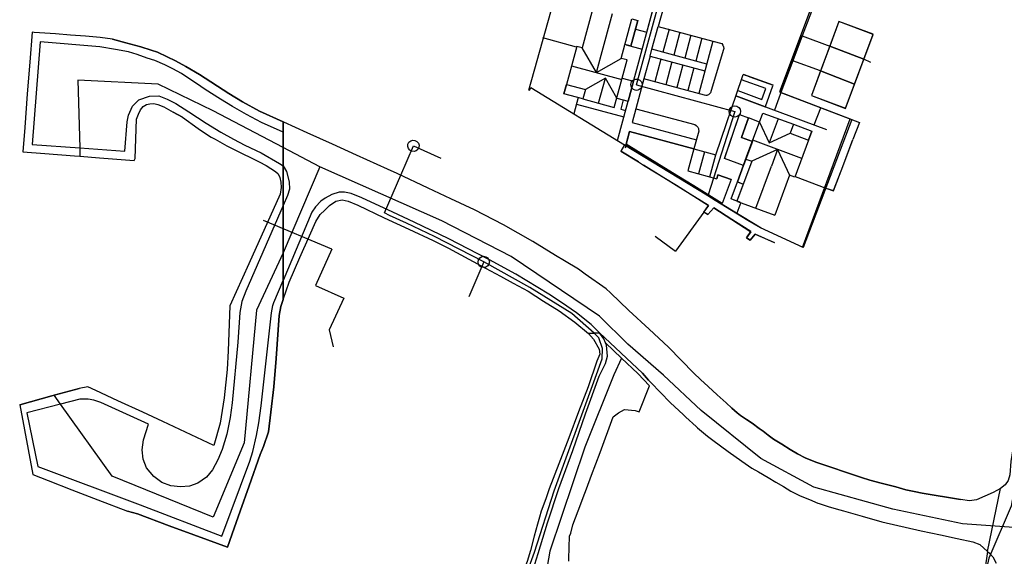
# Model space of a CAD drawing. Extents: x 166506 to 171543, y 332500 to 338212.
# Tile 82 of 139: x 169544 to 169752, y 335211 to 335324. Entities that reach past the tile are written whole.
import ezdxf

# ---------------------------------------------------------------- set-up
doc = ezdxf.new("R2010")
doc.units = 0
doc.header["$MEASUREMENT"] = 0
doc.layers.get('0').update_dxf_attribs({"color": 1, "linetype": 'CONTINUOUS'})
for name, color, linetype in [('DXF_LINES', 1, 'CONTINUOUS'), ('IRISH_OS_1000S_FEATURE', 252, 'CONTINUOUS'), ('UNDERGROUND_ROUTE', 1, 'CONTINUOUS'), ('UUB', 1, 'CONTINUOUS')]:
    doc.layers.add(name, color=color, linetype=linetype)

# ---------------------------------------------------------------- blocks, each defined once
blk = doc.blocks.new('UUB_LOCATION_IN_T02')
at = {"color": 0, "linetype": 'ByBlock'}
blk.add_lwpolyline([(-13435, 13435, -1), (13435, -13435, -1), (-13435, 13435)], format="xyb", close=True, dxfattribs=at)
blk = doc.blocks.new('UUB_LOCATION_AC_T02')
at = {"color": 0, "linetype": 'ByBlock'}
blk.add_lwpolyline([(18862, 2286, -1), (-18862, -2286, -1), (18862, 2286)], format="xyb", close=True, dxfattribs=at)

msp = doc.modelspace()

# ---------------------------------------------------------------- linework, layer by layer
at = {"layer": 'DXF_LINES', "color": 9}
for points in [[(169665.289, 335357.056), (169651.831, 335309.16)], [(169670.587, 335298.571), (169686.013, 335355.489)], [(169680.918, 335328.981), (169679.2, 335322.674)], [(169711.89, 335327.787), (169704.821, 335308.82)], [(169712.243, 335327.665), (169709.618, 335320.702)], [(169665.424, 335326.477), (169663.164, 335318.143), (169662.001, 335318.458), (169659.816, 335310.402), (169663.834, 335309.312), (169663.304, 335307.358), (169669.917, 335305.564), (169672.632, 335315.575), (169671.36, 335315.92), (169673.62, 335324.254)], [(169667.137, 335316.571), (169669.522, 335325.366)], [(169676.781, 335321.426), (169678.198, 335326.633)], [(169673.421, 335318.485), (169674.892, 335323.909)], [(169674.892, 335323.909), (169673.421, 335318.485)], [(169673.62, 335324.254), (169674.892, 335323.909)], [(169674.892, 335323.909), (169674.394, 335322.073)], [(169717.375, 335323.694), (169711.542, 335308.058)], [(169717.365, 335323.707), (169715.439, 335318.501)], [(169724.603, 335321.019), (169717.365, 335323.707)], [(169724.602, 335320.991), (169717.375, 335323.694)], [(169674.394, 335322.073), (169676.781, 335321.426)], [(169674.394, 335322.073), (169676.781, 335321.426)], [(169677.885, 335317.847), (169679.2, 335322.674)], [(169679.2, 335322.674), (169690.748, 335319.545)], [(169681.48, 335322.056), (169680.173, 335317.228)], [(169683.797, 335321.429), (169682.49, 335316.6)], [(169718.771, 335305.359), (169724.602, 335320.991)], [(169722.656, 335315.749), (169724.603, 335321.019)], [(169661.963, 335318.318), (169654.85, 335320.252)], [(169686.113, 335320.802), (169684.806, 335315.973)], [(169688.43, 335320.175), (169687.123, 335315.346)], [(169690.748, 335319.545), (169687.75, 335308.482)], [(169690.748, 335319.545), (169692.608, 335319.075)], [(169692.608, 335319.075), (169692.883, 335318.737)], [(169707.608, 335315.368), (169709.618, 335320.702)], [(169709.618, 335320.702), (169707.608, 335315.368)], [(169709.618, 335320.702), (169715.439, 335318.501)], [(169666.151, 335312.933), (169663.164, 335318.143)], [(169672.996, 335318.601), (169672.149, 335318.83)], [(169672.415, 335318.763), (169675.808, 335317.836)], [(169673.421, 335318.485), (169672.996, 335318.601)], [(169677.492, 335316.403), (169677.885, 335317.847)], [(169689.443, 335314.715), (169677.885, 335317.847)], [(169692.909, 335317.611), (169690.237, 335308.672)], [(169692.883, 335318.737), (169692.999, 335318.366)], [(169693.031, 335318.017), (169692.909, 335317.611)], [(169692.999, 335318.366), (169693.031, 335318.017)], [(169715.439, 335318.501), (169713.491, 335313.315)], [(169722.656, 335315.749), (169715.439, 335318.501)], [(169715.439, 335318.501), (169722.656, 335315.749)], [(169666.151, 335312.933), (169667.137, 335316.571)], [(169666.151, 335312.933), (169671.36, 335315.92)], [(169677.492, 335316.403), (169676.187, 335311.615)], [(169677.492, 335316.403), (169689.051, 335313.276)], [(169679.78, 335315.784), (169678.482, 335310.994)], [(169682.096, 335315.156), (169680.798, 335310.366)], [(169705.089, 335308.68), (169707.608, 335315.368)], [(169707.608, 335315.368), (169705.089, 335308.68)], [(169713.491, 335313.315), (169707.608, 335315.368)], [(169720.687, 335310.479), (169722.656, 335315.749)], [(169724.116, 335315.051), (169722.656, 335315.749)], [(169660.889, 335314.36), (169671.521, 335311.477)], [(169684.413, 335314.528), (169683.115, 335309.738)], [(169686.729, 335313.901), (169685.431, 335309.11)], [(169713.491, 335313.315), (169711.544, 335308.067)], [(169713.491, 335313.315), (169720.687, 335310.479)], [(169720.687, 335310.479), (169713.491, 335313.315)], [(169668.037, 335311.722), (169663.834, 335309.312)], [(169666.61, 335306.461), (169668.037, 335311.722)], [(169670.447, 335307.519), (169668.037, 335311.722)], [(169671.593, 335311.744), (169673.982, 335311.096)], [(169673.982, 335311.096), (169673.042, 335307.631)], [(169676.187, 335311.615), (169674.465, 335305.293)], [(169688.956, 335308.155), (169676.187, 335311.615)], [(169691.34, 335295.543), (169696.947, 335311.887)], [(169701.915, 335309.569), (169696.777, 335311.391)], [(169696.947, 335311.887), (169697.083, 335312.283)], [(169697.083, 335312.283), (169697.167, 335312.529)], [(169697.167, 335312.529), (169697.434, 335312.437)], [(169697.168, 335312.532), (169697.904, 335312.27)], [(169703.464, 335310.293), (169697.194, 335312.523)], [(169697.434, 335312.437), (169697.59, 335312.382)], [(169697.59, 335312.382), (169697.844, 335312.291)], [(169697.844, 335312.291), (169698.571, 335312.033)], [(169697.904, 335312.27), (169698.571, 335312.033)], [(169698.571, 335312.033), (169703.459, 335310.295)], [(169698.571, 335312.033), (169703.464, 335310.293)], [(169652.019, 335309.116), (169652.315, 335309.772)], [(169652.315, 335309.772), (169672.065, 335297.665)], [(169663.304, 335307.358), (169659.286, 335308.447), (169659.816, 335310.402)], [(169659.816, 335310.402), (169659.286, 335308.447)], [(169690.237, 335308.672), (169689.988, 335308.344)], [(169696.029, 335309.12), (169701.058, 335307.256)], [(169701.058, 335307.256), (169701.915, 335309.569)], [(169703.369, 335310.042), (169701.765, 335305.714)], [(169705.317, 335309.286), (169703.724, 335304.988)], [(169704.821, 335308.82), (169720.091, 335303.005)], [(169705.089, 335308.68), (169721.703, 335302.416)], [(169718.783, 335305.379), (169720.687, 335310.479)], [(169662.296, 335307.631), (169661.371, 335304.22)], [(169670.447, 335307.519), (169672.836, 335306.871)], [(169671.829, 335307.144), (169671.299, 335305.19)], [(169673.042, 335307.631), (169672.836, 335306.871)], [(169689.278, 335308.068), (169688.956, 335308.155)], [(169689.476, 335308.074), (169689.278, 335308.068)], [(169689.623, 335308.116), (169689.476, 335308.074)], [(169689.819, 335308.217), (169689.623, 335308.116)], [(169689.988, 335308.344), (169689.819, 335308.217)], [(169695.612, 335307.995), (169714.761, 335300.897)], [(169701.765, 335305.714), (169695.612, 335307.995)], [(169695.612, 335307.995), (169701.765, 335305.714)], [(169711.542, 335308.058), (169718.771, 335305.359)], [(169711.544, 335308.067), (169718.783, 335305.379)], [(169661.93, 335306.28), (169671.94, 335303.566)], [(169671.299, 335305.19), (169672.307, 335304.917)], [(169674.465, 335305.293), (169673.694, 335302.386)], [(169674.465, 335305.293), (169686.956, 335301.93)], [(169697.879, 335295.103), (169701.319, 335304.381), (169707.744, 335301.999), (169707.04, 335300.101), (169710.943, 335298.654), (169708.042, 335290.827), (169706.912, 335291.246)], [(169712.147, 335301.866), (169713.534, 335305.496)], [(169673.694, 335302.386), (169687.262, 335298.722)], [(169693.201, 335294.803), (169696.374, 335304.052)], [(169693.201, 335294.803), (169696.374, 335304.052)], [(169693.238, 335294.912), (169696.374, 335304.052)], [(169696.374, 335304.052), (169698.293, 335303.34)], [(169696.374, 335304.052), (169698.293, 335303.34)], [(169698.293, 335303.34), (169696.772, 335299.238)], [(169698.293, 335303.34), (169696.772, 335299.238)], [(169696.772, 335299.238), (169698.02, 335302.604)], [(169698.02, 335302.604), (169698.294, 335303.343)], [(169700.615, 335302.483), (169698.294, 335303.343)], [(169700.615, 335302.483), (169702.636, 335298.079)], [(169704.531, 335303.19), (169702.636, 335298.079)], [(169719.648, 335303.094), (169709.613, 335275.918)], [(169720.091, 335303.005), (169709.81, 335275.999)], [(169721.703, 335302.416), (169720.328, 335298.775)], [(169673.172, 335300.455), (169672.219, 335296.936)], [(169672.458, 335297.819), (169673.171, 335300.456)], [(169672.458, 335297.819), (169673.171, 335300.456)], [(169686.741, 335296.789), (169673.172, 335300.455)], [(169673.172, 335300.455), (169686.712, 335296.797)], [(169673.172, 335300.455), (169686.712, 335296.797)], [(169687.756, 335300.55), (169686.741, 335296.789)], [(169686.956, 335301.93), (169687.21, 335301.739)], [(169687.21, 335301.739), (169687.416, 335301.506)], [(169687.416, 335301.506), (169687.538, 335301.369)], [(169687.538, 335301.369), (169687.676, 335301.104)], [(169687.676, 335301.104), (169687.733, 335300.869)], [(169687.733, 335300.869), (169687.756, 335300.55)], [(169707.744, 335301.999), (169711.647, 335300.553), (169710.943, 335298.654)], [(169710.943, 335298.654), (169711.647, 335300.553)], [(169696.772, 335299.238), (169699.093, 335298.378)], [(169699.093, 335298.378), (169696.772, 335299.238)], [(169696.772, 335299.238), (169699.093, 335298.378)], [(169699.093, 335298.378), (169697.216, 335293.315)], [(169699.093, 335298.378), (169697.216, 335293.315)], [(169709.517, 335294.808), (169699.189, 335298.637)], [(169702.636, 335298.079), (169707.04, 335300.101)], [(169718.16, 335293.072), (169720.319, 335298.744)], [(169718.169, 335293.103), (169720.328, 335298.775)], [(169672.063, 335297.643), (169671.322, 335296.331)], [(169675.047, 335294.066), (169671.322, 335296.331)], [(169672.065, 335297.665), (169671.324, 335296.352)], [(169671.324, 335296.352), (169675.049, 335294.077)], [(169677.968, 335294.193), (169672.063, 335297.643)], [(169672.065, 335297.665), (169700.958, 335280.138)], [(169674.489, 335296.564), (169672.458, 335297.819)], [(169674.489, 335296.564), (169672.458, 335297.819)], [(169678.92, 335293.826), (169674.489, 335296.564)], [(169678.92, 335293.826), (169674.489, 335296.564)], [(169686.712, 335296.797), (169685.449, 335292.168)], [(169686.712, 335296.797), (169685.449, 335292.168)], [(169686.712, 335296.797), (169685.452, 335292.168)], [(169686.741, 335296.789), (169691.34, 335295.543)], [(169688.987, 335296.184), (169687.739, 335291.549)], [(169704.406, 335296.703), (169698.949, 335294.198)], [(169704.406, 335296.703), (169703.096, 335293.169)], [(169704.406, 335296.703), (169706.912, 335291.246)], [(169675.049, 335294.077), (169676.113, 335293.365)], [(169684.656, 335290.045), (169677.968, 335294.193)], [(169690.118, 335290.905), (169691.336, 335295.544)], [(169697.216, 335293.315), (169693.201, 335294.803)], [(169697.216, 335293.315), (169693.201, 335294.803)], [(169697.216, 335293.315), (169693.201, 335294.803)], [(169695.926, 335289.834), (169697.879, 335295.103)], [(169697.879, 335295.103), (169695.926, 335289.834)], [(169698.949, 335294.198), (169695.947, 335286.101)], [(169697.713, 335294.655), (169698.949, 335294.198)], [(169683.026, 335289.114), (169676.105, 335293.347)], [(169676.113, 335293.365), (169683.04, 335289.134)], [(169683.464, 335291.017), (169678.92, 335293.826)], [(169683.464, 335291.017), (169678.92, 335293.826)], [(169685.449, 335292.168), (169691.573, 335290.512)], [(169685.449, 335292.168), (169691.573, 335290.512)], [(169685.452, 335292.168), (169691.573, 335290.512)], [(169699.813, 335284.313), (169703.096, 335293.169)], [(169716.213, 335287.971), (169718.16, 335293.072)], [(169716.222, 335288.002), (169718.169, 335293.103)], [(169686.701, 335289.013), (169683.464, 335291.017)], [(169686.701, 335289.013), (169683.464, 335291.017)], [(169691.259, 335285.939), (169684.656, 335290.045)], [(169691.8, 335291.363), (169691.573, 335290.512)], [(169691.573, 335290.512), (169691.8, 335291.363)], [(169691.573, 335290.512), (169691.8, 335291.363)], [(169694.613, 335290.32), (169691.8, 335291.363)], [(169691.8, 335291.363), (169694.613, 335290.32)], [(169691.8, 335291.363), (169694.613, 335290.32)], [(169694.613, 335290.32), (169692.742, 335285.273)], [(169694.613, 335290.32), (169692.742, 335285.273)], [(169694.596, 335286.247), (169695.926, 335289.834)], [(169695.926, 335289.834), (169697.161, 335289.376)], [(169695.926, 335289.834), (169696.338, 335289.681)], [(169706.912, 335291.246), (169703.795, 335282.837)], [(169708.104, 335290.959), (169714.59, 335288.554)], [(169689.82, 335284.86), (169683.026, 335289.114)], [(169683.04, 335289.134), (169689.824, 335284.869)], [(169692.742, 335285.273), (169686.701, 335289.013)], [(169692.742, 335285.273), (169686.701, 335289.013)], [(169697.161, 335289.376), (169695.832, 335285.789)], [(169696.338, 335289.681), (169697.161, 335289.376)], [(169712.572, 335283.315), (169714.583, 335288.521)], [(169712.581, 335283.346), (169714.592, 335288.553)], [(169714.583, 335288.521), (169716.213, 335287.971)], [(169714.592, 335288.553), (169716.222, 335288.002)], [(169698.138, 335281.664), (169691.259, 335285.939)], [(169695.832, 335285.789), (169694.596, 335286.247)], [(169696.498, 335285.542), (169695.262, 335286)], [(169695.968, 335285.739), (169703.795, 335282.837)], [(169689.824, 335284.869), (169688.84, 335283.493)], [(169688.847, 335283.484), (169689.82, 335284.86)], [(169690.921, 335284.373), (169689.693, 335282.955)], [(169689.697, 335282.974), (169690.925, 335284.382)], [(169694.751, 335281.897), (169690.921, 335284.373)], [(169690.925, 335284.382), (169698.767, 335279.335)], [(169696.634, 335285.492), (169695.807, 335283.262)], [(169688.847, 335283.484), (169682.836, 335275.209)], [(169688.84, 335283.493), (169689.697, 335282.974)], [(169689.693, 335282.955), (169688.847, 335283.484)], [(169698.794, 335279.357), (169694.751, 335281.897)], [(169700.783, 335280.119), (169698.138, 335281.664)], [(169709.8, 335275.971), (169712.572, 335283.315)], [(169709.809, 335276.002), (169712.581, 335283.346)], [(169709.8, 335275.971), (169700.783, 335280.119)], [(169678.539, 335278.383), (169682.836, 335275.209)], [(169697.842, 335278.024), (169698.794, 335279.357)], [(169698.603, 335277.516), (169697.842, 335278.024)], [(169698.767, 335279.335), (169697.874, 335278.023)], [(169697.874, 335278.023), (169698.609, 335277.524)], [(169699.662, 335278.828), (169698.603, 335277.516)], [(169698.609, 335277.524), (169699.667, 335278.836)], [(169703.768, 335277.008), (169699.662, 335278.828)], [(169699.667, 335278.836), (169703.763, 335277.026)]]:
    msp.add_lwpolyline(points, dxfattribs=at)
at = {"layer": 'IRISH_OS_1000S_FEATURE', "color": 9}
for points in [[(169600, 335302.521), (169595.009, 335304.782), (169591.396, 335306.773), (169588.522, 335308.481), (169582.335, 335312.479), (169579.461, 335314.187), (169577.265, 335315.394), (169575.528, 335316.259), (169573.491, 335317.205), (169572.093, 335317.629), (169569.915, 335318.335), (169566.778, 335319.205), (169563.961, 335319.953), (169561.343, 335320.341), (169558.244, 335320.63), (169555.122, 335320.85), (169551.924, 335321.075), (169547.427, 335321.392), (169546.969, 335321.424), (169546.485, 335315.101), (169545.975, 335308.466), (169545.426, 335301.31), (169545.033, 335296.195), (169549.645, 335295.84), (169555.945, 335295.354), (169557.088, 335295.266), (169561.246, 335294.946), (169568.543, 335294.384), (169568.744, 335294.784), (169569.049, 335303.081), (169569.432, 335304.12), (169569.875, 335305.038), (169570.457, 335305.736), (169571.158, 335306.194), (169571.879, 335306.352), (169572.699, 335306.389), (169573.538, 335306.187), (169574.796, 335305.703), (169576.752, 335304.557), (169578.729, 335303.512), (169582.021, 335301.102), (169583.797, 335299.937), (169584.775, 335299.294), (169585.673, 335298.872), (169588.088, 335297.465), (169589.666, 335296.66), (169594.957, 335294.085), (169596.434, 335293.32), (169597.392, 335292.698), (169598.35, 335292.015), (169598.928, 335291.513), (169599.286, 335290.792), (169599.543, 335289.812), (169599.559, 335288.632), (169599.375, 335287.233), (169592.732, 335272.576), (169588.726, 335263.71), (169588.418, 335254.213), (169588.206, 335250.254), (169587.528, 335244.257), (169586.692, 335238.921), (169585.338, 335234.206), (169574.556, 335239.298), (169570.339, 335241.238), (169565.094, 335243.651), (169560.416, 335245.803), (169558.761, 335246.564), (169556.898, 335246.242), (169551.618, 335244.793), (169551.126, 335244.658), (169544.362, 335242.801), (169547.129, 335228.063), (169550.386, 335226.782), (169555.352, 335224.869), (169560.838, 335222.756), (169567.1, 335220.344), (169569.218, 335219.758), (169575.922, 335217.275), (169581.154, 335215.336), (169584.014, 335214.277), (169588.212, 335212.722), (169589.651, 335216.774), (169590.923, 335220.356), (169592.806, 335225.661), (169595.17, 335232.317), (169595.815, 335233.994), (169596.924, 335237.05), (169597.417, 335241.248), (169598.013, 335246.565), (169598.511, 335252.562), (169599.158, 335261.619), (169599.484, 335263.517), (169600, 335265.002), (169600, 335302.521)], [(169605.067, 335300.223), (169600.171, 335302.442), (169600, 335302.52), (169600, 335300.373), (169600, 335297.102), (169600, 335293.227), (169600, 335284.868), (169600, 335274.852), (169600, 335269.058), (169600, 335265.003), (169601.268, 335268.655), (169603.525, 335273.849), (169605.56, 335278.424), (169606.89, 335281.481), (169607.815, 335282.939), (169608.798, 335283.897), (169609.802, 335284.873), (169611.105, 335285.749), (169612.426, 335286.025), (169613.746, 335285.801), (169615.764, 335284.934), (169621.297, 335282.276), (169626.571, 335279.879), (169631.645, 335277.442), (169634.922, 335275.851), (169636.599, 335274.945), (169642.731, 335271.625), (169645.887, 335269.934), (169648.603, 335268.465), (169651.719, 335266.795), (169654.993, 335264.684), (169658.268, 335262.593), (169661.581, 335260.242), (169664.475, 335257.812), (169666.816, 335257.964), (169675.872, 335249.433), (169677.168, 335247.988), (169677.633, 335247.512), (169681.755, 335243.292), (169684.524, 335240.642), (169685.026, 335240.161), (169687.2, 335238.194), (169687.493, 335237.952), (169689.635, 335236.185), (169690.753, 335235.341), (169693.986, 335232.93), (169696.84, 335230.861), (169698.937, 335229.414), (169700.355, 335228.629), (169702.411, 335227.422), (169704.069, 335226.476), (169705.652, 335225.538), (169707.204, 335224.586), (169709.146, 335223.587), (169711.16, 335222.793), (169712.887, 335222.058), (169713.198, 335221.926), (169715.117, 335221.34), (169716.786, 335220.802), (169718.355, 335220.389), (169722.252, 335219.277), (169726.45, 335218.103), (169734.727, 335216.156), (169738.826, 335215.363), (169742.364, 335214.592), (169745.663, 335213.861), (169747.122, 335213.276), (169748.759, 335211.822), (169751.5, 335225.086), (169749.937, 335224.291), (169748.194, 335223.536), (169746.431, 335222.742), (169744.93, 335222.526), (169743.07, 335222.772), (169734.952, 335224.118), (169733.252, 335224.484), (169731.493, 335224.869), (169729.394, 335225.476), (169726.276, 335226.226), (169723.877, 335226.874), (169722.138, 335227.46), (169712.465, 335230.691), (169710.247, 335231.619), (169708.649, 335232.464), (169707.072, 335233.329), (169705.275, 335234.455), (169703.557, 335235.541), (169702.44, 335236.385), (169701.382, 335237.248), (169700.543, 335237.771), (169699.026, 335238.896), (169697.848, 335239.66), (169696.611, 335240.505), (169695.892, 335241.067), (169694.755, 335242.111), (169693.538, 335243.235), (169691.623, 335244.882), (169689.768, 335246.668), (169688.151, 335248.114), (169686.756, 335249.499), (169681.391, 335254.937), (169677.322, 335258.752), (169672.993, 335262.706), (169669.103, 335266.4), (169668.186, 335267.263), (169663.794, 335270.398), (169662.337, 335271.423), (169659.421, 335273.193), (169657.544, 335274.279), (169652.692, 335277.235), (169646.561, 335280.796), (169640.389, 335283.956), (169635.374, 335286.233), (169630.6, 335288.549), (169624.048, 335291.59), (169622.05, 335292.497), (169615.478, 335295.505), (169610.4, 335297.806), (169605.067, 335300.223)]]:
    msp.add_lwpolyline(points, close=True, dxfattribs=at)
for points in [[(169547.427, 335321.392), (169546.969, 335321.424), (169546.485, 335315.101)], [(169551.924, 335321.075), (169547.427, 335321.392)], [(169555.122, 335320.85), (169551.924, 335321.075)], [(169600, 335300.373), (169595.442, 335302.381), (169592.247, 335304.051), (169589.333, 335305.779), (169586.798, 335307.287), (169584.862, 335308.492), (169583.346, 335309.457), (169581.929, 335310.501), (169580.113, 335311.646), (169578.516, 335312.69), (169576.68, 335313.736), (169575.003, 335314.561), (169572.926, 335315.467), (169571.288, 335315.972), (169569.15, 335316.738), (169567.333, 335317.283), (169564.615, 335317.771), (169561.317, 335318.361), (169548.663, 335319.439), (169547.018, 335297.709), (169557.037, 335297.002)], [(169558.244, 335320.63), (169555.122, 335320.85)], [(169563.961, 335319.953), (169561.343, 335320.341), (169558.244, 335320.63)], [(169563.961, 335319.953), (169566.778, 335319.205)], [(169566.778, 335319.205), (169569.915, 335318.335), (169572.093, 335317.629)], [(169572.093, 335317.629), (169573.491, 335317.205), (169575.528, 335316.259), (169577.265, 335315.394)], [(169546.485, 335315.101), (169545.975, 335308.466)], [(169577.265, 335315.394), (169579.461, 335314.187), (169582.335, 335312.479)], [(169600, 335297.102), (169585.231, 335304.832), (169573.631, 335310.506), (169556.617, 335311.297), (169557.037, 335297.002)], [(169582.335, 335312.479), (169588.522, 335308.481)], [(169545.975, 335308.466), (169545.426, 335301.31)], [(169557.037, 335297.002), (169566.569, 335296.33), (169567.028, 335302.547), (169567.352, 335303.964), (169568.218, 335305.803), (169569.521, 335307.159), (169571.743, 335307.972), (169573.743, 335307.986), (169575.521, 335307.301), (169577.338, 335306.375), (169580.092, 335304.627), (169583.724, 335302.237), (169586.817, 335300.308), (169589.492, 335298.88), (169591.888, 335297.593), (169595.342, 335295.943), (169599.215, 335293.752), (169600, 335293.228)], [(169588.522, 335308.481), (169591.396, 335306.773), (169595.009, 335304.782)], [(169561.246, 335294.946), (169568.543, 335294.384), (169568.744, 335294.784), (169569.049, 335303.081), (169569.432, 335304.12), (169569.875, 335305.038), (169570.457, 335305.736), (169571.158, 335306.194), (169571.879, 335306.352), (169572.699, 335306.389), (169573.538, 335306.187), (169574.796, 335305.703), (169576.752, 335304.557)], [(169578.729, 335303.512), (169576.752, 335304.557)], [(169595.009, 335304.782), (169600, 335302.521)], [(169578.729, 335303.512), (169582.021, 335301.102), (169583.797, 335299.937), (169584.775, 335299.294)], [(169600.171, 335302.442), (169600, 335302.52)], [(169605.067, 335300.223), (169600.171, 335302.442)], [(169545.426, 335301.31), (169545.033, 335296.195)], [(169610.4, 335297.806), (169605.067, 335300.223)], [(169584.775, 335299.294), (169585.673, 335298.872), (169588.088, 335297.465), (169589.666, 335296.66)], [(169545.033, 335296.195), (169549.645, 335295.84)], [(169557.037, 335297.002), (169557.088, 335295.266)], [(169589.666, 335296.66), (169594.957, 335294.085)], [(169607.743, 335293.05), (169600, 335297.102)], [(169615.478, 335295.505), (169610.4, 335297.806)], [(169549.645, 335295.84), (169555.945, 335295.354)], [(169555.945, 335295.354), (169557.088, 335295.266)], [(169557.088, 335295.266), (169561.246, 335294.946)], [(169594.957, 335294.085), (169596.434, 335293.32), (169597.392, 335292.698), (169598.35, 335292.015), (169598.928, 335291.513), (169599.286, 335290.792), (169599.543, 335289.812), (169599.559, 335288.632), (169599.375, 335287.233), (169592.732, 335272.576), (169588.726, 335263.71)], [(169622.05, 335292.497), (169615.478, 335295.505)], [(169600, 335293.227), (169600.681, 335292.024), (169601.254, 335289.842), (169601.31, 335288.341), (169600.905, 335286.942), (169600, 335284.868)], [(169607.743, 335293.05), (169600, 335274.852)], [(169757.29, 335216.712), (169743.434, 335217.689), (169728.719, 335220.777), (169712.058, 335225.381), (169700.879, 335231.447), (169688.267, 335241.556), (169680.332, 335249.019), (169672.789, 335255.565), (169666.787, 335261.526), (169648.162, 335274.091), (169633.475, 335281.647), (169607.743, 335293.05)], [(169624.048, 335291.59), (169622.05, 335292.497)], [(169630.6, 335288.549), (169624.048, 335291.59)], [(169635.374, 335286.233), (169630.6, 335288.549)], [(169666.816, 335257.964), (169665.021, 335259.711), (169661.928, 335262.201), (169658.753, 335264.372), (169656.078, 335266.161), (169649.109, 335270.344), (169643.577, 335273.422), (169641.14, 335274.691), (169635.008, 335277.791), (169627.637, 335281.376), (169623.142, 335283.471), (169616.609, 335286.452), (169614.351, 335287.4), (169612.931, 335287.644), (169611.811, 335287.668), (169610.269, 335287.172), (169608.886, 335286.376), (169607.944, 335285.799), (169606.82, 335284.562), (169606.056, 335283.464), (169600, 335269.058)], [(169600, 335265.003), (169601.268, 335268.655), (169603.525, 335273.849), (169605.56, 335278.424), (169606.89, 335281.481), (169607.815, 335282.939), (169608.798, 335283.897), (169609.802, 335284.873), (169611.105, 335285.749), (169612.426, 335286.025), (169613.746, 335285.801), (169615.764, 335284.934), (169621.297, 335282.276)], [(169640.389, 335283.956), (169635.374, 335286.233)], [(169600, 335284.867), (169592.115, 335266.799), (169591.288, 335264.562), (169590.822, 335262.304), (169590.403, 335255.986), (169589.224, 335243.192), (169588.795, 335240.094), (169588.125, 335236.577), (169587.115, 335233.341), (169586.229, 335231.164), (169585.082, 335229.048), (169583.818, 335227.492), (169582.015, 335226.278), (169580.233, 335225.583), (169578.313, 335225.469), (169576.294, 335225.695), (169574.356, 335226.361), (169572.661, 335227.626), (169571.166, 335229.45), (169570.432, 335231.292), (169570.198, 335233.312), (169570.524, 335235.371), (169571.574, 335238.667), (169561.49, 335243.276), (169560.032, 335243.76), (169558.813, 335243.944), (169557.073, 335243.969), (169552.958, 335242.926)], [(169646.561, 335280.796), (169640.389, 335283.956)], [(169621.297, 335282.276), (169626.571, 335279.879)], [(169626.571, 335279.879), (169631.645, 335277.442)], [(169652.692, 335277.235), (169646.561, 335280.796)], [(169631.645, 335277.442), (169634.922, 335275.851), (169636.599, 335274.945)], [(169657.544, 335274.279), (169652.692, 335277.235)], [(169600, 335274.851), (169594.402, 335262.793), (169591.778, 335234.726), (169585.212, 335219.069), (169563.883, 335227.692), (169552.958, 335242.926)], [(169636.599, 335274.945), (169642.731, 335271.625)], [(169662.337, 335271.423), (169659.421, 335273.193), (169657.544, 335274.279)], [(169642.731, 335271.625), (169645.887, 335269.934), (169648.603, 335268.465), (169651.719, 335266.795), (169654.993, 335264.684), (169658.268, 335262.593), (169661.581, 335260.242), (169664.475, 335257.812)], [(169668.186, 335267.263), (169663.794, 335270.398), (169662.337, 335271.423)], [(169552.958, 335242.926), (169545.847, 335241.124), (169548.213, 335229.739), (169569.803, 335221.656), (169587.02, 335215.025), (169592.986, 335230.884), (169593.572, 335232.961), (169594.402, 335236.318), (169594.87, 335238.996), (169595.381, 335242.574), (169596.533, 335253.348), (169597.52, 335262.223), (169597.844, 335263.722), (169598.026, 335264.362), (169600, 335269.057)], [(169672.993, 335262.706), (169669.103, 335266.4), (169668.186, 335267.263)], [(169600, 335265.002), (169599.484, 335263.517)], [(169588.726, 335263.71), (169588.418, 335254.213), (169588.206, 335250.254), (169587.528, 335244.257), (169586.692, 335238.921), (169585.338, 335234.206)], [(169599.484, 335263.517), (169599.158, 335261.619)], [(169599.158, 335261.619), (169598.511, 335252.562)], [(169677.322, 335258.752), (169672.993, 335262.706)], [(169681.391, 335254.937), (169677.322, 335258.752)], [(169758.29, 335259.256), (169756.701, 335250.058), (169753.699, 335230.841), (169753.43, 335227.978), (169753.106, 335226.802), (169752.463, 335225.864), (169751.5, 335225.086)], [(169660.303, 335210.249), (169660.458, 335215.07), (169660.727, 335215.724), (169661.166, 335217.429), (169662.307, 335220.419), (169663.734, 335224.159), (169664.071, 335225.042), (169665.126, 335227.91), (169666.965, 335232.714), (169669.657, 335240.242), (169670.822, 335241.096), (169672.088, 335241.763), (169674.356, 335241.596), (169675.155, 335241.299), (169677.347, 335246.795), (169674.908, 335249.379), (169671.441, 335252.645), (169668.053, 335255.837), (169667.692, 335256.721), (169666.816, 335257.964), (169664.475, 335257.812), (169665.511, 335256.628), (169666.745, 335254.563), (169666.842, 335253.503), (169666.255, 335252.022), (169664.415, 335246.589), (169662.4, 335241.309), (169660.309, 335235.828), (169658.218, 335230.347), (169656.188, 335225.027), (169655.502, 335222.928), (169654.493, 335220.331), (169654.129, 335219.051), (169653.724, 335217.572), (169653.724, 335217.572), (169653.036, 335215.053), (169652.206, 335212.055), (169651.519, 335209.696)], [(169666.816, 335257.964), (169664.475, 335257.812)], [(169664.475, 335257.812), (169665.511, 335256.628), (169666.745, 335254.563), (169666.842, 335253.503)], [(169677.633, 335247.512), (169677.168, 335247.988), (169675.872, 335249.433), (169666.816, 335257.964)], [(169668.053, 335255.837), (169667.692, 335256.721), (169666.816, 335257.964)], [(169644.79, 335200), (169645.407, 335200.413), (169648.413, 335201.804), (169650.256, 335202.818), (169651.645, 335205.455), (169652.27, 335206.753), (169653.137, 335209.151), (169653.825, 335211.41), (169655.826, 335217.846), (169658.249, 335225.1), (169661.176, 335233.174), (169663.881, 335240.888), (169666.727, 335248.822), (169668.036, 335251.518), (169668.521, 335253.057), (169668.248, 335255.359), (169668.053, 335255.837)], [(169671.441, 335252.645), (169668.053, 335255.837)], [(169686.756, 335249.499), (169681.391, 335254.937)], [(169598.511, 335252.562), (169598.013, 335246.565)], [(169671.441, 335252.645), (169669.809, 335249.112), (169663.679, 335233.866), (169656.347, 335211.922), (169654.675, 335202.598)], [(169666.842, 335253.503), (169666.255, 335252.022)], [(169671.441, 335252.645), (169674.908, 335249.379), (169677.347, 335246.795)], [(169666.255, 335252.022), (169664.415, 335246.589)], [(169686.756, 335249.499), (169688.151, 335248.114)], [(169551.618, 335244.793), (169556.898, 335246.242)], [(169560.416, 335245.803), (169558.761, 335246.564), (169556.898, 335246.242)], [(169598.013, 335246.565), (169597.417, 335241.248)], [(169664.415, 335246.589), (169662.4, 335241.309)], [(169666.965, 335232.714), (169669.657, 335240.242), (169670.822, 335241.096), (169672.088, 335241.763), (169674.356, 335241.596), (169675.155, 335241.299), (169677.347, 335246.795)], [(169677.633, 335247.512), (169681.755, 335243.292), (169684.524, 335240.642)], [(169688.151, 335248.114), (169689.768, 335246.668), (169691.623, 335244.882), (169693.538, 335243.235)], [(169544.362, 335242.801), (169551.126, 335244.658)], [(169551.126, 335244.658), (169551.618, 335244.793)], [(169552.958, 335242.926), (169551.618, 335244.793)], [(169565.094, 335243.651), (169560.416, 335245.803)], [(169544.362, 335242.801), (169547.129, 335228.063)], [(169570.339, 335241.238), (169565.094, 335243.651)], [(169693.538, 335243.235), (169694.755, 335242.111), (169695.892, 335241.067), (169696.611, 335240.505), (169697.848, 335239.66)], [(169574.556, 335239.298), (169570.339, 335241.238)], [(169597.417, 335241.248), (169596.924, 335237.05), (169595.815, 335233.994)], [(169662.4, 335241.309), (169660.309, 335235.828)], [(169684.524, 335240.642), (169685.026, 335240.161), (169687.2, 335238.194), (169687.493, 335237.952)], [(169585.338, 335234.206), (169574.556, 335239.298)], [(169687.493, 335237.952), (169689.635, 335236.185), (169690.753, 335235.341), (169693.986, 335232.93), (169696.84, 335230.861), (169698.937, 335229.414), (169700.355, 335228.629), (169702.411, 335227.422), (169704.069, 335226.476), (169705.652, 335225.538)], [(169697.848, 335239.66), (169699.026, 335238.896), (169700.543, 335237.771), (169701.382, 335237.248), (169702.44, 335236.385)], [(169660.309, 335235.828), (169658.218, 335230.347)], [(169702.44, 335236.385), (169703.557, 335235.541), (169705.275, 335234.455), (169707.072, 335233.329), (169708.649, 335232.464), (169710.247, 335231.619), (169712.465, 335230.691)], [(169595.815, 335233.994), (169595.17, 335232.317)], [(169595.17, 335232.317), (169592.806, 335225.661)], [(169665.126, 335227.91), (169666.965, 335232.714)], [(169658.218, 335230.347), (169656.188, 335225.027)], [(169712.465, 335230.691), (169722.138, 335227.46), (169723.877, 335226.874)], [(169547.129, 335228.063), (169550.386, 335226.782)], [(169663.734, 335224.159), (169664.071, 335225.042), (169665.126, 335227.91)], [(169550.386, 335226.782), (169555.352, 335224.869)], [(169592.806, 335225.661), (169590.923, 335220.356)], [(169705.652, 335225.538), (169707.204, 335224.586), (169709.146, 335223.587)], [(169723.877, 335226.874), (169726.276, 335226.226), (169729.394, 335225.476)], [(169729.394, 335225.476), (169731.493, 335224.869), (169733.252, 335224.484), (169734.952, 335224.118)], [(169555.352, 335224.869), (169560.838, 335222.756)], [(169656.188, 335225.027), (169655.502, 335222.928)], [(169662.307, 335220.419), (169663.734, 335224.159)], [(169709.146, 335223.587), (169711.16, 335222.793), (169712.887, 335222.058)], [(169734.952, 335224.118), (169743.07, 335222.772)], [(169751.5, 335225.086), (169749.937, 335224.291), (169748.194, 335223.536), (169746.431, 335222.742), (169744.93, 335222.526), (169743.07, 335222.772)], [(169748.759, 335211.822), (169751.5, 335225.086)], [(169560.838, 335222.756), (169567.1, 335220.344)], [(169655.502, 335222.928), (169654.493, 335220.331), (169654.129, 335219.051), (169653.724, 335217.572)], [(169712.887, 335222.058), (169713.198, 335221.926), (169715.117, 335221.34), (169716.786, 335220.802)], [(169569.218, 335219.758), (169567.1, 335220.344)], [(169575.922, 335217.275), (169569.218, 335219.758)], [(169590.923, 335220.356), (169589.651, 335216.774)], [(169660.727, 335215.724), (169661.166, 335217.429), (169662.307, 335220.419)], [(169716.786, 335220.802), (169718.355, 335220.389), (169722.252, 335219.277), (169726.45, 335218.103), (169734.727, 335216.156), (169738.826, 335215.363), (169742.364, 335214.592), (169745.663, 335213.861), (169747.122, 335213.276), (169748.759, 335211.822)], [(169581.154, 335215.336), (169575.922, 335217.275)], [(169653.724, 335217.572), (169653.036, 335215.053), (169652.206, 335212.055)], [(169584.014, 335214.277), (169581.154, 335215.336)], [(169589.651, 335216.774), (169588.212, 335212.722)], [(169660.294, 335209.795), (169660.303, 335210.249), (169660.458, 335215.07), (169660.727, 335215.724)], [(169588.212, 335212.722), (169584.014, 335214.277)], [(169652.206, 335212.055), (169651.519, 335209.696), (169650.893, 335208.138), (169650.189, 335206.78)], [(169748.759, 335211.822), (169747.634, 335204.107), (169746.718, 335200)], [(169748.759, 335211.822), (169749.157, 335211.469), (169749.875, 335210.707), (169750.577, 335209.346)]]:
    msp.add_lwpolyline(points, dxfattribs=at)
at = {"layer": 'UNDERGROUND_ROUTE'}
for points in [[(169843.758, 335456.065), (169833.717, 335436.298), (169801.4, 335368.212), (169792.615, 335348.445), (169786.026, 335338.718), (169781.633, 335327.423), (169779.123, 335315.814), (169765.945, 335283.183), (169759.356, 335253.375), (169753.708, 335221.372), (169749.002, 335210.39), (169745.237, 335193.133), (169737.393, 335168.974), (169725.47, 335149.207), (169718.881, 335139.794), (169710.723, 335129.754), (169689.074, 335100.26), (169671.189, 335078.924), (169663.973, 335069.825)], [(169674.619, 335310.365), (169685.75, 335350.952)], [(169674.619, 335310.365), (169695.39, 335304.719)], [(169695.39, 335304.719), (169689.721, 335287.143)], [(169624.825, 335291.229), (169627.5, 335297.451)], [(169627.5, 335297.451), (169633.284, 335294.853)], [(169621.413, 335283.293), (169624.825, 335291.229)], [(169610.295, 335275.672), (169595.87, 335281.677)], [(169642.351, 335272.936), (169631.928, 335278.341), (169626.075, 335281.103), (169622.444, 335282.775), (169621.413, 335283.293)], [(169610.295, 335275.672), (169606.8, 335267.979), (169612.809, 335265.273), (169609.697, 335258.583), (169610.594, 335255.059)], [(169662.976, 335148.157), (169644.576, 335163.294), (169631.932, 335174.17), (169630.844, 335175.847), (169630.617, 335177.388), (169631.07, 335178.884), (169633.699, 335187.585), (169636.871, 335196.106), (169638.956, 335197.737), (169642.627, 335200.32), (169645.618, 335201.952), (169649.574, 335203.333), (169651.465, 335207.254), (169653.051, 335211.651), (169657.22, 335224.612), (169665.594, 335247.64), (169667.389, 335252.513), (169667.426, 335254.692), (169666.65, 335256.908), (169665.646, 335257.888), (169660.926, 335262.041), (169652.1, 335267.581), (169642.351, 335272.936)], [(169642.351, 335272.936), (169639.212, 335265.586)]]:
    msp.add_lwpolyline(points, dxfattribs=at)

# ---------------------------------------------------------------- block references
at = {"layer": 'UUB', "xscale": 6.3e-05, "yscale": 6.3e-05}
for name, p, rotation in [('UUB_LOCATION_IN_T02', (169674.619, 335310.365), 344.793207), ('UUB_LOCATION_IN_T02', (169695.39, 335304.719), 0.8551810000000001), ('UUB_LOCATION_AC_T02', (169627.5, 335297.451), 66.735873), ('UUB_LOCATION_AC_T02', (169642.351, 335272.936), 151.220579)]:
    msp.add_blockref(name, p, dxfattribs=dict(at, rotation=rotation))

doc.saveas('drawing.dxf')
